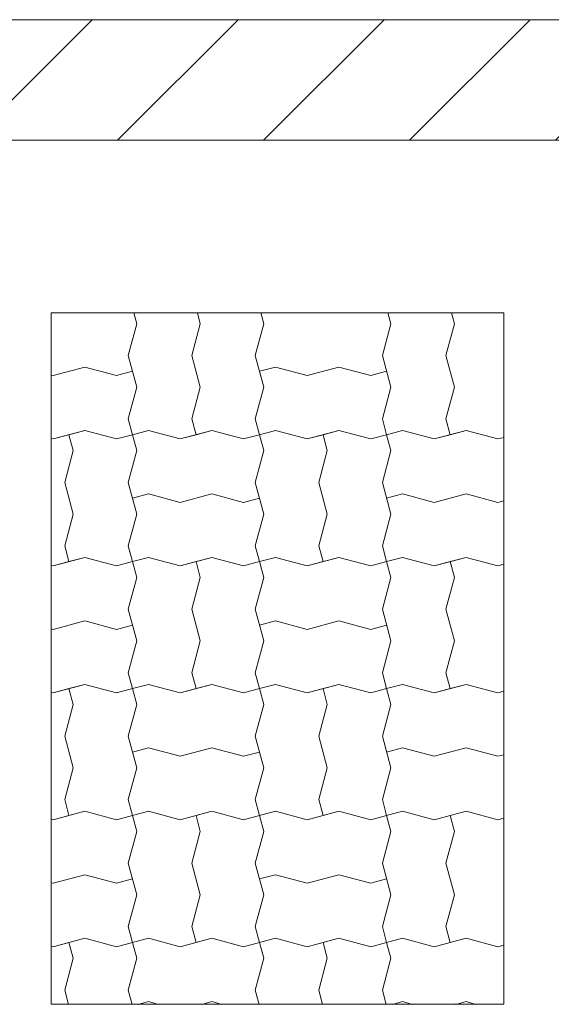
# Model space of a CAD drawing. Header units: millimetres. Extents: x 2826 to 3034, y 1533 to 1590.
# Tile 120 of 248: x 2956.289 to 2957.126, y 1570.243 to 1571.795. Entities that reach past the tile are written whole.
import ezdxf
from ezdxf.enums import TextEntityAlignment as Align

# ---------------------------------------------------------------- set-up
doc = ezdxf.new("R2010")
doc.units = ezdxf.units.MM
doc.layers.add('_Caneta_No__220', color=7, linetype='Continuous', lineweight=15, true_color=0x8a8a8a)
doc.layers.add('EST - Laje existente', color=7, linetype='Continuous')
doc.styles.add('ESTILO_GERADO_2', font='arial.ttf')

# ---------------------------------------------------------------- blocks, each defined once
blk = doc.blocks.new('*X915', base_point=(167.64, -1.5741))
at = {"layer": 'EST - Laje existente', "color": 9, "linetype": 'Continuous', "lineweight": 15}
for p, q in [((200.4534, 23.8076), (200.4488, 23.8245)), ((200.4534, 23.8076), (200.4488, 23.8245)), ((200.5534, 23.8076), (200.5488, 23.8245)), ((200.6534, 23.8076), (200.6488, 23.8245)), ((200.8534, 23.8076), (200.8488, 23.8245)), ((200.8534, 23.8076), (200.8488, 23.8245)), ((200.9534, 23.8076), (200.9488, 23.8245)), ((200.4534, 23.8076), (200.44, 23.7576)), ((200.4534, 23.8076), (200.44, 23.7576)), ((200.5534, 23.8076), (200.54, 23.7576)), ((200.6534, 23.8076), (200.64, 23.7576)), ((200.8534, 23.8076), (200.84, 23.7576)), ((200.8534, 23.8076), (200.84, 23.7576)), ((200.9534, 23.8076), (200.94, 23.7576)), ((200.44, 23.7576), (200.4534, 23.7076)), ((200.44, 23.7576), (200.4534, 23.7076)), ((200.54, 23.7576), (200.5534, 23.7076)), ((200.64, 23.7576), (200.6534, 23.7076)), ((200.84, 23.7576), (200.8534, 23.7076)), ((200.84, 23.7576), (200.8534, 23.7076)), ((200.94, 23.7576), (200.9534, 23.7076)), ((200.3217, 23.7259), (200.3717, 23.7393)), ((200.3717, 23.7393), (200.4217, 23.7259)), ((200.6717, 23.7393), (200.6467, 23.7326)), ((200.6717, 23.7393), (200.7217, 23.7259)), ((200.7217, 23.7259), (200.7717, 23.7393)), ((200.7717, 23.7393), (200.8217, 23.7259)), ((200.3187, 23.7266), (200.3217, 23.7259)), ((200.4217, 23.7259), (200.4467, 23.7326)), ((200.8217, 23.7259), (200.8467, 23.7326)), ((200.4534, 23.7076), (200.44, 23.6576)), ((200.4534, 23.7076), (200.44, 23.6576)), ((200.5534, 23.7076), (200.54, 23.6576)), ((200.6534, 23.7076), (200.64, 23.6576)), ((200.8534, 23.7076), (200.84, 23.6576)), ((200.8534, 23.7076), (200.84, 23.6576)), ((200.9534, 23.7076), (200.94, 23.6576)), ((200.44, 23.6576), (200.4467, 23.6326)), ((200.44, 23.6576), (200.4467, 23.6326)), ((200.54, 23.6576), (200.5467, 23.6326)), ((200.64, 23.6576), (200.6467, 23.6326)), ((200.84, 23.6576), (200.8467, 23.6326)), ((200.84, 23.6576), (200.8467, 23.6326)), ((200.94, 23.6576), (200.9467, 23.6326)), ((200.3217, 23.6259), (200.3717, 23.6393)), ((200.3217, 23.6259), (200.3467, 23.6326)), ((200.3717, 23.6393), (200.3467, 23.6326)), ((200.3534, 23.6076), (200.3467, 23.6326)), ((200.3717, 23.6393), (200.4217, 23.6259)), ((200.3717, 23.6393), (200.4217, 23.6259)), ((200.4217, 23.6259), (200.4467, 23.6326)), ((200.4217, 23.6259), (200.4467, 23.6326)), ((200.4717, 23.6393), (200.4467, 23.6326)), ((200.4717, 23.6393), (200.4467, 23.6326)), ((200.4534, 23.6076), (200.4467, 23.6326)), ((200.4717, 23.6393), (200.5217, 23.6259)), ((200.4717, 23.6393), (200.5217, 23.6259)), ((200.5217, 23.6259), (200.5717, 23.6393)), ((200.5217, 23.6259), (200.5467, 23.6326)), ((200.5717, 23.6393), (200.5467, 23.6326)), ((200.5717, 23.6393), (200.6217, 23.6259)), ((200.5717, 23.6393), (200.6217, 23.6259)), ((200.6217, 23.6259), (200.6467, 23.6326)), ((200.6217, 23.6259), (200.6467, 23.6326)), ((200.6717, 23.6393), (200.6467, 23.6326)), ((200.6717, 23.6393), (200.6467, 23.6326)), ((200.6534, 23.6076), (200.6467, 23.6326)), ((200.6534, 23.6076), (200.6467, 23.6326)), ((200.6717, 23.6393), (200.7217, 23.6259)), ((200.6717, 23.6393), (200.7217, 23.6259)), ((200.7217, 23.6259), (200.7717, 23.6393)), ((200.7217, 23.6259), (200.7467, 23.6326)), ((200.7717, 23.6393), (200.7467, 23.6326)), ((200.7534, 23.6076), (200.7467, 23.6326)), ((200.7717, 23.6393), (200.8217, 23.6259)), ((200.7717, 23.6393), (200.8217, 23.6259)), ((200.8217, 23.6259), (200.8467, 23.6326)), ((200.8217, 23.6259), (200.8467, 23.6326)), ((200.8717, 23.6393), (200.8467, 23.6326)), ((200.8717, 23.6393), (200.8467, 23.6326)), ((200.8534, 23.6076), (200.8467, 23.6326)), ((200.8717, 23.6393), (200.9217, 23.6259)), ((200.8717, 23.6393), (200.9217, 23.6259)), ((200.9217, 23.6259), (200.9717, 23.6393)), ((200.9217, 23.6259), (200.9467, 23.6326)), ((200.9717, 23.6393), (200.9467, 23.6326)), ((200.9717, 23.6393), (201.0217, 23.6259)), ((200.9717, 23.6393), (201.0217, 23.6259)), ((200.3187, 23.6266), (200.3217, 23.6259)), ((200.3187, 23.6266), (200.3217, 23.6259)), ((201.0217, 23.6259), (201.0311, 23.6284)), ((201.0217, 23.6259), (201.0311, 23.6284)), ((200.3534, 23.6076), (200.34, 23.5576)), ((200.4534, 23.6076), (200.44, 23.5576)), ((200.6534, 23.6076), (200.64, 23.5576)), ((200.6534, 23.6076), (200.64, 23.5576)), ((200.7534, 23.6076), (200.74, 23.5576)), ((200.8534, 23.6076), (200.84, 23.5576)), ((200.34, 23.5576), (200.3534, 23.5076)), ((200.44, 23.5576), (200.4534, 23.5076)), ((200.64, 23.5576), (200.6534, 23.5076)), ((200.64, 23.5576), (200.6534, 23.5076)), ((200.74, 23.5576), (200.7534, 23.5076)), ((200.84, 23.5576), (200.8534, 23.5076)), ((200.4717, 23.5393), (200.4467, 23.5326)), ((200.4717, 23.5393), (200.5217, 23.5259)), ((200.5217, 23.5259), (200.5717, 23.5393)), ((200.5717, 23.5393), (200.6217, 23.5259)), ((200.8717, 23.5393), (200.8467, 23.5326)), ((200.8717, 23.5393), (200.9217, 23.5259)), ((200.9217, 23.5259), (200.9717, 23.5393)), ((200.9717, 23.5393), (201.0217, 23.5259)), ((200.6217, 23.5259), (200.6467, 23.5326)), ((201.0217, 23.5259), (201.0311, 23.5284)), ((200.3534, 23.5076), (200.34, 23.4576)), ((200.4534, 23.5076), (200.44, 23.4576)), ((200.6534, 23.5076), (200.64, 23.4576)), ((200.6534, 23.5076), (200.64, 23.4576)), ((200.7534, 23.5076), (200.74, 23.4576)), ((200.8534, 23.5076), (200.84, 23.4576)), ((200.34, 23.4576), (200.3467, 23.4326)), ((200.44, 23.4576), (200.4467, 23.4326)), ((200.64, 23.4576), (200.6467, 23.4326)), ((200.64, 23.4576), (200.6467, 23.4326)), ((200.74, 23.4576), (200.7467, 23.4326)), ((200.84, 23.4576), (200.8467, 23.4326)), ((200.3217, 23.4259), (200.3717, 23.4393)), ((200.3217, 23.4259), (200.3467, 23.4326)), ((200.3717, 23.4393), (200.3467, 23.4326)), ((200.3717, 23.4393), (200.4217, 23.4259)), ((200.3717, 23.4393), (200.4217, 23.4259)), ((200.4217, 23.4259), (200.4467, 23.4326)), ((200.4217, 23.4259), (200.4467, 23.4326)), ((200.4717, 23.4393), (200.4467, 23.4326)), ((200.4717, 23.4393), (200.4467, 23.4326)), ((200.4534, 23.4076), (200.4467, 23.4326)), ((200.4534, 23.4076), (200.4467, 23.4326)), ((200.4717, 23.4393), (200.5217, 23.4259)), ((200.4717, 23.4393), (200.5217, 23.4259)), ((200.5217, 23.4259), (200.5717, 23.4393)), ((200.5217, 23.4259), (200.5467, 23.4326)), ((200.5717, 23.4393), (200.5467, 23.4326)), ((200.5534, 23.4076), (200.5467, 23.4326)), ((200.5717, 23.4393), (200.6217, 23.4259)), ((200.5717, 23.4393), (200.6217, 23.4259)), ((200.6217, 23.4259), (200.6467, 23.4326)), ((200.6217, 23.4259), (200.6467, 23.4326)), ((200.6717, 23.4393), (200.6467, 23.4326)), ((200.6717, 23.4393), (200.6467, 23.4326)), ((200.6534, 23.4076), (200.6467, 23.4326)), ((200.6717, 23.4393), (200.7217, 23.4259)), ((200.6717, 23.4393), (200.7217, 23.4259)), ((200.7217, 23.4259), (200.7717, 23.4393)), ((200.7217, 23.4259), (200.7467, 23.4326)), ((200.7717, 23.4393), (200.7467, 23.4326)), ((200.7717, 23.4393), (200.8217, 23.4259)), ((200.7717, 23.4393), (200.8217, 23.4259)), ((200.8217, 23.4259), (200.8467, 23.4326)), ((200.8217, 23.4259), (200.8467, 23.4326)), ((200.8717, 23.4393), (200.8467, 23.4326)), ((200.8717, 23.4393), (200.8467, 23.4326)), ((200.8534, 23.4076), (200.8467, 23.4326)), ((200.8534, 23.4076), (200.8467, 23.4326)), ((200.8717, 23.4393), (200.9217, 23.4259)), ((200.8717, 23.4393), (200.9217, 23.4259)), ((200.9217, 23.4259), (200.9717, 23.4393)), ((200.9217, 23.4259), (200.9467, 23.4326)), ((200.9717, 23.4393), (200.9467, 23.4326)), ((200.9534, 23.4076), (200.9467, 23.4326)), ((200.9717, 23.4393), (201.0217, 23.4259)), ((200.9717, 23.4393), (201.0217, 23.4259)), ((201.0217, 23.4259), (201.0311, 23.4284)), ((201.0217, 23.4259), (201.0311, 23.4284)), ((200.3187, 23.4266), (200.3217, 23.4259)), ((200.3187, 23.4266), (200.3217, 23.4259)), ((200.4534, 23.4076), (200.44, 23.3576)), ((200.4534, 23.4076), (200.44, 23.3576)), ((200.5534, 23.4076), (200.54, 23.3576)), ((200.6534, 23.4076), (200.64, 23.3576)), ((200.8534, 23.4076), (200.84, 23.3576)), ((200.8534, 23.4076), (200.84, 23.3576)), ((200.9534, 23.4076), (200.94, 23.3576)), ((200.44, 23.3576), (200.4534, 23.3076)), ((200.44, 23.3576), (200.4534, 23.3076)), ((200.54, 23.3576), (200.5534, 23.3076)), ((200.64, 23.3576), (200.6534, 23.3076)), ((200.84, 23.3576), (200.8534, 23.3076)), ((200.84, 23.3576), (200.8534, 23.3076)), ((200.94, 23.3576), (200.9534, 23.3076)), ((200.3217, 23.3259), (200.3717, 23.3393)), ((200.3717, 23.3393), (200.4217, 23.3259)), ((200.6717, 23.3393), (200.6467, 23.3326)), ((200.6717, 23.3393), (200.7217, 23.3259)), ((200.7217, 23.3259), (200.7717, 23.3393)), ((200.7717, 23.3393), (200.8217, 23.3259)), ((200.3187, 23.3266), (200.3217, 23.3259)), ((200.4217, 23.3259), (200.4467, 23.3326)), ((200.8217, 23.3259), (200.8467, 23.3326)), ((200.4534, 23.3076), (200.44, 23.2576)), ((200.4534, 23.3076), (200.44, 23.2576)), ((200.5534, 23.3076), (200.54, 23.2576)), ((200.6534, 23.3076), (200.64, 23.2576)), ((200.8534, 23.3076), (200.84, 23.2576)), ((200.8534, 23.3076), (200.84, 23.2576)), ((200.9534, 23.3076), (200.94, 23.2576)), ((200.44, 23.2576), (200.4467, 23.2326)), ((200.44, 23.2576), (200.4467, 23.2326)), ((200.54, 23.2576), (200.5467, 23.2326)), ((200.64, 23.2576), (200.6467, 23.2326)), ((200.84, 23.2576), (200.8467, 23.2326)), ((200.84, 23.2576), (200.8467, 23.2326)), ((200.94, 23.2576), (200.9467, 23.2326)), ((200.3187, 23.2266), (200.3217, 23.2259)), ((200.3187, 23.2266), (200.3217, 23.2259)), ((200.3217, 23.2259), (200.3717, 23.2393)), ((200.3217, 23.2259), (200.3467, 23.2326)), ((200.3717, 23.2393), (200.3467, 23.2326)), ((200.3534, 23.2076), (200.3467, 23.2326)), ((200.3717, 23.2393), (200.4217, 23.2259)), ((200.3717, 23.2393), (200.4217, 23.2259)), ((200.4217, 23.2259), (200.4467, 23.2326)), ((200.4217, 23.2259), (200.4467, 23.2326)), ((200.4717, 23.2393), (200.4467, 23.2326)), ((200.4717, 23.2393), (200.4467, 23.2326)), ((200.4534, 23.2076), (200.4467, 23.2326)), ((200.4717, 23.2393), (200.5217, 23.2259)), ((200.4717, 23.2393), (200.5217, 23.2259)), ((200.5217, 23.2259), (200.5717, 23.2393)), ((200.5217, 23.2259), (200.5467, 23.2326)), ((200.5717, 23.2393), (200.5467, 23.2326)), ((200.5717, 23.2393), (200.6217, 23.2259)), ((200.5717, 23.2393), (200.6217, 23.2259)), ((200.6217, 23.2259), (200.6467, 23.2326)), ((200.6217, 23.2259), (200.6467, 23.2326)), ((200.6717, 23.2393), (200.6467, 23.2326)), ((200.6717, 23.2393), (200.6467, 23.2326)), ((200.6534, 23.2076), (200.6467, 23.2326)), ((200.6534, 23.2076), (200.6467, 23.2326)), ((200.6717, 23.2393), (200.7217, 23.2259)), ((200.6717, 23.2393), (200.7217, 23.2259)), ((200.7217, 23.2259), (200.7717, 23.2393)), ((200.7217, 23.2259), (200.7467, 23.2326)), ((200.7717, 23.2393), (200.7467, 23.2326)), ((200.7534, 23.2076), (200.7467, 23.2326)), ((200.7717, 23.2393), (200.8217, 23.2259)), ((200.7717, 23.2393), (200.8217, 23.2259)), ((200.8217, 23.2259), (200.8467, 23.2326)), ((200.8217, 23.2259), (200.8467, 23.2326)), ((200.8717, 23.2393), (200.8467, 23.2326)), ((200.8717, 23.2393), (200.8467, 23.2326)), ((200.8534, 23.2076), (200.8467, 23.2326)), ((200.8717, 23.2393), (200.9217, 23.2259)), ((200.8717, 23.2393), (200.9217, 23.2259)), ((200.9217, 23.2259), (200.9717, 23.2393)), ((200.9217, 23.2259), (200.9467, 23.2326)), ((200.9717, 23.2393), (200.9467, 23.2326)), ((200.9717, 23.2393), (201.0217, 23.2259)), ((200.9717, 23.2393), (201.0217, 23.2259)), ((201.0217, 23.2259), (201.0311, 23.2284)), ((201.0217, 23.2259), (201.0311, 23.2284)), ((200.3534, 23.2076), (200.34, 23.1576)), ((200.4534, 23.2076), (200.44, 23.1576)), ((200.6534, 23.2076), (200.64, 23.1576)), ((200.6534, 23.2076), (200.64, 23.1576)), ((200.7534, 23.2076), (200.74, 23.1576)), ((200.8534, 23.2076), (200.84, 23.1576)), ((200.34, 23.1576), (200.3534, 23.1076)), ((200.44, 23.1576), (200.4534, 23.1076)), ((200.64, 23.1576), (200.6534, 23.1076)), ((200.64, 23.1576), (200.6534, 23.1076)), ((200.74, 23.1576), (200.7534, 23.1076)), ((200.84, 23.1576), (200.8534, 23.1076)), ((200.4717, 23.1393), (200.4467, 23.1326)), ((200.4717, 23.1393), (200.5217, 23.1259)), ((200.5217, 23.1259), (200.5717, 23.1393)), ((200.5717, 23.1393), (200.6217, 23.1259)), ((200.8717, 23.1393), (200.8467, 23.1326)), ((200.8717, 23.1393), (200.9217, 23.1259)), ((200.9217, 23.1259), (200.9717, 23.1393)), ((200.9717, 23.1393), (201.0217, 23.1259)), ((200.6217, 23.1259), (200.6467, 23.1326)), ((201.0217, 23.1259), (201.0311, 23.1284)), ((200.3534, 23.1076), (200.34, 23.0576)), ((200.4534, 23.1076), (200.44, 23.0576)), ((200.6534, 23.1076), (200.64, 23.0576)), ((200.6534, 23.1076), (200.64, 23.0576)), ((200.7534, 23.1076), (200.74, 23.0576)), ((200.8534, 23.1076), (200.84, 23.0576)), ((200.34, 23.0576), (200.3467, 23.0326)), ((200.44, 23.0576), (200.4467, 23.0326)), ((200.64, 23.0576), (200.6467, 23.0326)), ((200.64, 23.0576), (200.6467, 23.0326)), ((200.74, 23.0576), (200.7467, 23.0326)), ((200.84, 23.0576), (200.8467, 23.0326)), ((200.3187, 23.0266), (200.3217, 23.0259)), ((200.3187, 23.0266), (200.3217, 23.0259)), ((200.3217, 23.0259), (200.3717, 23.0393)), ((200.3217, 23.0259), (200.3467, 23.0326)), ((200.3717, 23.0393), (200.3467, 23.0326)), ((200.3717, 23.0393), (200.4217, 23.0259)), ((200.3717, 23.0393), (200.4217, 23.0259)), ((200.4217, 23.0259), (200.4467, 23.0326)), ((200.4217, 23.0259), (200.4467, 23.0326)), ((200.4717, 23.0393), (200.4467, 23.0326)), ((200.4717, 23.0393), (200.4467, 23.0326)), ((200.4534, 23.0076), (200.4467, 23.0326)), ((200.4534, 23.0076), (200.4467, 23.0326)), ((200.4717, 23.0393), (200.5217, 23.0259)), ((200.4717, 23.0393), (200.5217, 23.0259)), ((200.5217, 23.0259), (200.5717, 23.0393)), ((200.5217, 23.0259), (200.5467, 23.0326)), ((200.5717, 23.0393), (200.5467, 23.0326)), ((200.5534, 23.0076), (200.5467, 23.0326)), ((200.5717, 23.0393), (200.6217, 23.0259)), ((200.5717, 23.0393), (200.6217, 23.0259)), ((200.6217, 23.0259), (200.6467, 23.0326)), ((200.6217, 23.0259), (200.6467, 23.0326)), ((200.6717, 23.0393), (200.6467, 23.0326)), ((200.6717, 23.0393), (200.6467, 23.0326)), ((200.6534, 23.0076), (200.6467, 23.0326)), ((200.6717, 23.0393), (200.7217, 23.0259)), ((200.6717, 23.0393), (200.7217, 23.0259)), ((200.7217, 23.0259), (200.7717, 23.0393)), ((200.7217, 23.0259), (200.7467, 23.0326)), ((200.7717, 23.0393), (200.7467, 23.0326)), ((200.7717, 23.0393), (200.8217, 23.0259)), ((200.7717, 23.0393), (200.8217, 23.0259)), ((200.8217, 23.0259), (200.8467, 23.0326)), ((200.8217, 23.0259), (200.8467, 23.0326)), ((200.8717, 23.0393), (200.8467, 23.0326)), ((200.8717, 23.0393), (200.8467, 23.0326)), ((200.8534, 23.0076), (200.8467, 23.0326)), ((200.8534, 23.0076), (200.8467, 23.0326)), ((200.8717, 23.0393), (200.9217, 23.0259)), ((200.8717, 23.0393), (200.9217, 23.0259)), ((200.9217, 23.0259), (200.9717, 23.0393)), ((200.9217, 23.0259), (200.9467, 23.0326)), ((200.9717, 23.0393), (200.9467, 23.0326)), ((200.9534, 23.0076), (200.9467, 23.0326)), ((200.9717, 23.0393), (201.0217, 23.0259)), ((200.9717, 23.0393), (201.0217, 23.0259)), ((201.0217, 23.0259), (201.0311, 23.0284)), ((201.0217, 23.0259), (201.0311, 23.0284)), ((200.4534, 23.0076), (200.44, 22.9576)), ((200.4534, 23.0076), (200.44, 22.9576)), ((200.5534, 23.0076), (200.54, 22.9576)), ((200.6534, 23.0076), (200.64, 22.9576)), ((200.8534, 23.0076), (200.84, 22.9576)), ((200.8534, 23.0076), (200.84, 22.9576)), ((200.9534, 23.0076), (200.94, 22.9576)), ((200.44, 22.9576), (200.4534, 22.9076)), ((200.44, 22.9576), (200.4534, 22.9076)), ((200.54, 22.9576), (200.5534, 22.9076)), ((200.64, 22.9576), (200.6534, 22.9076)), ((200.84, 22.9576), (200.8534, 22.9076)), ((200.84, 22.9576), (200.8534, 22.9076)), ((200.94, 22.9576), (200.9534, 22.9076)), ((200.3217, 22.9259), (200.3717, 22.9393)), ((200.3717, 22.9393), (200.4217, 22.9259)), ((200.4217, 22.9259), (200.4467, 22.9326)), ((200.6717, 22.9393), (200.6467, 22.9326)), ((200.6717, 22.9393), (200.7217, 22.9259)), ((200.7217, 22.9259), (200.7717, 22.9393)), ((200.7717, 22.9393), (200.8217, 22.9259)), ((200.8217, 22.9259), (200.8467, 22.9326)), ((200.3187, 22.9266), (200.3217, 22.9259)), ((200.4534, 22.9076), (200.44, 22.8576)), ((200.4534, 22.9076), (200.44, 22.8576)), ((200.5534, 22.9076), (200.54, 22.8576)), ((200.6534, 22.9076), (200.64, 22.8576)), ((200.8534, 22.9076), (200.84, 22.8576)), ((200.8534, 22.9076), (200.84, 22.8576)), ((200.9534, 22.9076), (200.94, 22.8576)), ((200.44, 22.8576), (200.4467, 22.8326)), ((200.44, 22.8576), (200.4467, 22.8326)), ((200.54, 22.8576), (200.5467, 22.8326)), ((200.64, 22.8576), (200.6467, 22.8326)), ((200.84, 22.8576), (200.8467, 22.8326)), ((200.84, 22.8576), (200.8467, 22.8326)), ((200.94, 22.8576), (200.9467, 22.8326)), ((200.3217, 22.8259), (200.3717, 22.8393)), ((200.3717, 22.8393), (200.3467, 22.8326)), ((200.3717, 22.8393), (200.4217, 22.8259)), ((200.3717, 22.8393), (200.4217, 22.8259)), ((200.4717, 22.8393), (200.4467, 22.8326)), ((200.4717, 22.8393), (200.4467, 22.8326)), ((200.4717, 22.8393), (200.5217, 22.8259)), ((200.4717, 22.8393), (200.5217, 22.8259)), ((200.5217, 22.8259), (200.5717, 22.8393)), ((200.5717, 22.8393), (200.5467, 22.8326)), ((200.5717, 22.8393), (200.6217, 22.8259)), ((200.5717, 22.8393), (200.6217, 22.8259)), ((200.6717, 22.8393), (200.6467, 22.8326)), ((200.6717, 22.8393), (200.6467, 22.8326)), ((200.6717, 22.8393), (200.7217, 22.8259)), ((200.6717, 22.8393), (200.7217, 22.8259)), ((200.7217, 22.8259), (200.7717, 22.8393)), ((200.7717, 22.8393), (200.7467, 22.8326)), ((200.7717, 22.8393), (200.8217, 22.8259)), ((200.7717, 22.8393), (200.8217, 22.8259)), ((200.8717, 22.8393), (200.8467, 22.8326)), ((200.8717, 22.8393), (200.8467, 22.8326)), ((200.8717, 22.8393), (200.9217, 22.8259)), ((200.8717, 22.8393), (200.9217, 22.8259)), ((200.9217, 22.8259), (200.9717, 22.8393)), ((200.9717, 22.8393), (200.9467, 22.8326)), ((200.9717, 22.8393), (201.0217, 22.8259)), ((200.9717, 22.8393), (201.0217, 22.8259)), ((200.3187, 22.8266), (200.3217, 22.8259)), ((200.3187, 22.8266), (200.3217, 22.8259)), ((200.3217, 22.8259), (200.3467, 22.8326)), ((200.3534, 22.8076), (200.3467, 22.8326)), ((200.4217, 22.8259), (200.4467, 22.8326)), ((200.4217, 22.8259), (200.4467, 22.8326)), ((200.4534, 22.8076), (200.4467, 22.8326)), ((200.5217, 22.8259), (200.5467, 22.8326)), ((200.6217, 22.8259), (200.6467, 22.8326)), ((200.6217, 22.8259), (200.6467, 22.8326)), ((200.6534, 22.8076), (200.6467, 22.8326)), ((200.6534, 22.8076), (200.6467, 22.8326)), ((200.7217, 22.8259), (200.7467, 22.8326)), ((200.7534, 22.8076), (200.7467, 22.8326)), ((200.8217, 22.8259), (200.8467, 22.8326)), ((200.8217, 22.8259), (200.8467, 22.8326)), ((200.8534, 22.8076), (200.8467, 22.8326)), ((200.9217, 22.8259), (200.9467, 22.8326)), ((201.0217, 22.8259), (201.0311, 22.8284)), ((201.0217, 22.8259), (201.0311, 22.8284)), ((200.3534, 22.8076), (200.34, 22.7576)), ((200.4534, 22.8076), (200.44, 22.7576)), ((200.6534, 22.8076), (200.64, 22.7576)), ((200.6534, 22.8076), (200.64, 22.7576)), ((200.7534, 22.8076), (200.74, 22.7576)), ((200.8534, 22.8076), (200.84, 22.7576)), ((200.34, 22.7576), (200.346, 22.735)), ((200.44, 22.7576), (200.446, 22.735)), ((200.64, 22.7576), (200.646, 22.735)), ((200.64, 22.7576), (200.646, 22.735)), ((200.74, 22.7576), (200.746, 22.735)), ((200.84, 22.7576), (200.846, 22.735)), ((200.4717, 22.7393), (200.4559, 22.735)), ((200.4717, 22.7393), (200.4874, 22.735)), ((200.5559, 22.735), (200.5717, 22.7393)), ((200.5717, 22.7393), (200.5874, 22.735)), ((200.8717, 22.7393), (200.8559, 22.735)), ((200.8717, 22.7393), (200.8874, 22.735)), ((200.9559, 22.735), (200.9717, 22.7393)), ((200.9717, 22.7393), (200.9874, 22.735))]:
    blk.add_line(p, q, dxfattribs=at)
blk = doc.blocks.new('A$Cf44ad3b2')
at = {"layer": '_Caneta_No__220'}
h = blk.add_hatch(dxfattribs=at)
h.set_pattern_fill('TIJOLO_COMUM_0005', color=256, style=0, pattern_type=2)
h.set_pattern_definition([(45, (15.86372, 12.64105), (-0.11490485, 0.11490485), [])])
h.paths.add_polyline_path([(15.8404, 38.3117), (56.8477, 38.3117), (56.8477, 38.5017), (15.8404, 38.5017)])
blk.add_line((46.8921, 38.5017), (56.8477, 38.5017), dxfattribs=at)
for points in [[(56.8477, 38.5017), (15.8404, 38.5017)], [(15.8404, 38.3117), (56.8477, 38.3117)]]:
    blk.add_lwpolyline(points, dxfattribs=at)
blk.add_lwpolyline([(48.5425, 36.9502), (49.2548, 36.9502), (49.2548, 38.0396), (48.5425, 38.0396)], close=True, dxfattribs=at)
blk.add_blockref('*X915', (15.8637, 12.641), dxfattribs=at)
at = {"layer": '_Caneta_No__220', "style": 'ESTILO_GERADO_2'}
for p in [(50.2713, 22.5674), (50.8713, 22.5674)]:
    blk.add_attdef('txt', text='', height=0.12, dxfattribs=at).set_placement(p, align=Align.MIDDLE_CENTER)
blk.add_attdef('txt', text='', height=0.12, rotation=90, dxfattribs=at).set_placement((17.1363, 18.425), align=Align.MIDDLE_CENTER)

msp = doc.modelspace()

# ---------------------------------------------------------------- block references
msp.add_blockref('A$Cf44ad3b2', (2907.7964, 1533.293))

doc.saveas('drawing.dxf')
